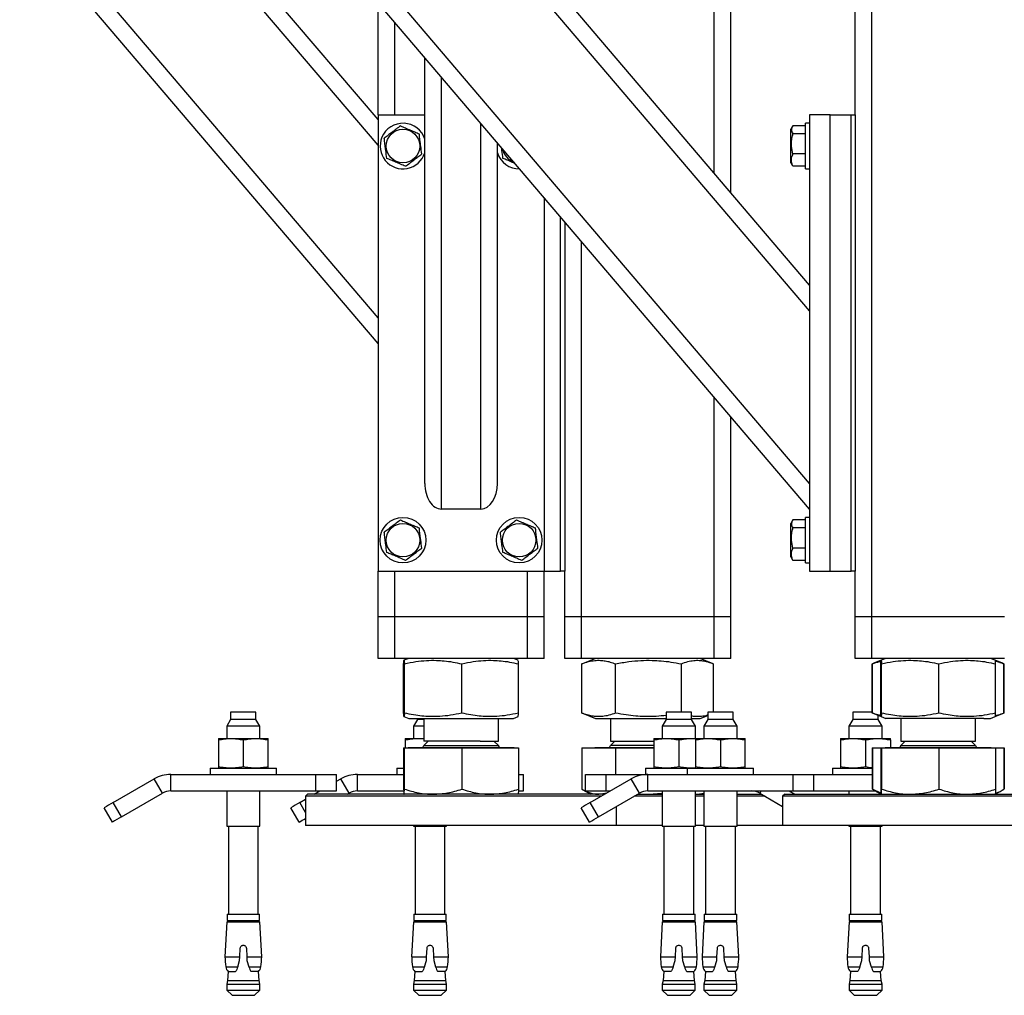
# Model space of a CAD drawing. Header units: millimetres. Extents: x 0 to 841, y 0 to 594.
# Tile 120 of 177: x 695 to 718, y 197 to 221. Entities that reach past the tile are written whole.
import ezdxf

# ---------------------------------------------------------------- set-up
doc = ezdxf.new("R2010")
doc.units = ezdxf.units.MM
doc.layers.add('TRAIT-FORT', color=4, linetype='Continuous', lineweight=25)

msp = doc.modelspace()

# ---------------------------------------------------------------- linework, layer by layer
at = {"layer": 'TRAIT-FORT', "color": 4, "linetype": 'Continuous', "lineweight": 25}
for p, q in [((713.562, 208.816), (690.562, 235.816)), ((713.562, 209.433), (691.088, 235.816)), ((713.562, 213.596), (694.634, 235.816)), ((713.562, 214.213), (695.16, 235.816)), ((711.262, 216.913), (711.262, 235.816)), ((711.662, 216.444), (711.662, 235.816)), ((714.662, 218.316), (714.662, 235.816)), ((715.062, 206.216), (715.062, 235.816)), ((703.162, 218.204), (693.211, 229.886)), ((703.162, 217.588), (692.948, 229.578)), ((703.162, 213.424), (691.175, 227.496)), ((703.162, 212.807), (690.912, 227.188)), ((703.162, 218.316), (703.162, 221.025)), ((703.562, 218.316), (703.562, 220.555)), ((704.287, 209.433), (704.287, 219.704)), ((704.687, 208.816), (704.687, 219.234)), ((703.162, 218.316), (703.162, 207.316)), ((703.162, 218.316), (704.287, 218.316)), ((705.637, 208.816), (705.637, 218.119)), ((713.562, 218.116), (713.462, 218.116)), ((713.462, 217.016), (713.462, 218.116)), ((713.562, 218.316), (713.562, 207.316)), ((714.062, 218.316), (713.562, 218.316)), ((714.062, 218.316), (714.562, 218.316)), ((714.062, 207.316), (714.062, 218.316)), ((714.562, 207.316), (714.562, 218.316)), ((714.562, 218.316), (714.662, 218.316)), ((714.662, 218.316), (714.662, 207.316)), ((713.146, 218.028), (713.112, 217.97)), ((713.112, 217.162), (713.112, 217.97)), ((713.462, 218.053), (713.162, 218.053)), ((706.037, 209.433), (706.037, 217.65)), ((713.462, 217.862), (713.162, 217.862)), ((713.112, 217.162), (713.146, 217.103)), ((713.462, 217.375), (713.162, 217.375)), ((713.162, 217.079), (713.147, 217.104)), ((713.462, 217.079), (713.162, 217.079)), ((713.462, 217.016), (713.562, 217.016)), ((707.162, 216.329), (707.162, 207.316)), ((707.562, 207.316), (707.562, 215.859)), ((707.662, 215.742), (707.662, 207.316)), ((708.062, 206.216), (708.062, 215.272)), ((711.262, 206.216), (711.262, 211.516)), ((711.662, 206.216), (711.662, 211.046)), ((705.637, 208.816), (704.687, 208.816)), ((713.562, 208.616), (713.462, 208.616)), ((713.462, 207.516), (713.462, 208.616)), ((713.146, 208.528), (713.112, 208.47)), ((713.112, 207.662), (713.112, 208.47)), ((713.462, 208.553), (713.162, 208.553)), ((713.462, 208.362), (713.162, 208.362)), ((713.112, 207.662), (713.146, 207.603)), ((713.462, 207.875), (713.162, 207.875)), ((713.162, 207.579), (713.147, 207.604)), ((713.462, 207.579), (713.162, 207.579)), ((713.462, 207.516), (713.562, 207.516)), ((703.162, 207.316), (707.162, 207.316)), ((703.162, 206.216), (703.162, 207.316)), ((703.562, 206.216), (703.562, 207.316)), ((706.762, 206.216), (706.762, 207.316)), ((707.162, 206.216), (707.162, 207.316)), ((707.162, 207.316), (707.562, 207.316)), ((707.662, 207.316), (707.562, 207.316)), ((707.662, 206.216), (707.662, 207.316)), ((713.562, 207.316), (714.062, 207.316)), ((714.062, 207.316), (714.562, 207.316)), ((714.662, 207.316), (714.562, 207.316)), ((714.662, 206.216), (714.662, 207.316)), ((703.562, 206.216), (703.162, 206.216)), ((703.162, 205.216), (703.162, 206.216)), ((706.762, 206.216), (703.562, 206.216)), ((703.562, 205.216), (703.562, 206.216)), ((707.162, 206.216), (706.762, 206.216)), ((706.762, 205.216), (706.762, 206.216)), ((707.162, 205.216), (707.162, 206.216)), ((708.062, 206.216), (707.662, 206.216)), ((707.662, 205.216), (707.662, 206.216)), ((711.262, 206.216), (708.062, 206.216)), ((708.062, 205.216), (708.062, 206.216)), ((711.662, 206.216), (711.262, 206.216)), ((711.262, 205.216), (711.262, 206.216)), ((711.662, 205.216), (711.662, 206.216)), ((715.062, 206.216), (714.662, 206.216)), ((714.662, 205.216), (714.662, 206.216)), ((718.262, 206.216), (715.062, 206.216)), ((715.062, 205.216), (715.062, 206.216)), ((703.562, 205.216), (703.162, 205.216)), ((706.762, 205.216), (703.562, 205.216)), ((703.778, 203.898), (703.778, 205.084)), ((703.9, 205.216), (703.786, 205.17)), ((703.797, 203.898), (703.797, 205.084)), ((705.181, 203.898), (705.181, 205.084)), ((706.538, 205.17), (706.423, 205.216)), ((706.546, 203.898), (706.546, 205.084)), ((707.162, 205.216), (706.762, 205.216)), ((708.062, 205.216), (707.662, 205.216)), ((711.262, 205.216), (708.062, 205.216)), ((708.087, 205.088), (708.074, 205.084)), ((708.074, 203.898), (708.074, 205.084)), ((708.401, 205.216), (708.085, 205.088)), ((708.885, 203.898), (708.885, 205.084)), ((710.472, 203.919), (710.472, 205.084)), ((711.239, 205.088), (710.923, 205.216)), ((711.25, 203.919), (711.25, 205.084)), ((711.662, 205.216), (711.262, 205.216)), ((715.062, 205.216), (714.662, 205.216)), ((718.262, 205.216), (715.062, 205.216)), ((715.074, 203.898), (715.074, 205.084)), ((715.11, 205.097), (715.076, 205.084)), ((715.076, 203.898), (715.076, 205.084)), ((715.284, 205.169), (715.109, 205.098)), ((715.277, 203.898), (715.277, 205.084)), ((715.401, 205.216), (715.286, 205.17)), ((715.296, 203.898), (715.296, 205.084)), ((716.681, 203.898), (716.681, 205.084)), ((718.038, 205.17), (717.923, 205.216)), ((718.215, 205.098), (718.038, 205.17)), ((718.047, 203.898), (718.047, 205.084)), ((718.239, 205.088), (718.215, 205.098)), ((718.248, 203.898), (718.248, 205.084)), ((718.25, 203.898), (718.25, 205.084)), ((699.608, 203.919), (699.608, 203.744)), ((700.218, 203.919), (699.608, 203.919)), ((700.218, 203.744), (700.218, 203.919)), ((708.074, 203.898), (708.087, 203.893)), ((708.085, 203.893), (708.401, 203.766)), ((710.105, 203.919), (710.105, 203.744)), ((710.716, 203.919), (710.105, 203.919)), ((710.716, 203.744), (710.716, 203.919)), ((711.109, 203.919), (711.109, 203.744)), ((711.718, 203.919), (711.109, 203.919)), ((711.718, 203.744), (711.718, 203.919)), ((714.606, 203.919), (714.606, 203.744)), ((715.076, 203.919), (714.606, 203.919)), ((715.076, 203.898), (715.11, 203.885)), ((715.109, 203.884), (715.287, 203.812)), ((718.038, 203.812), (718.215, 203.884)), ((718.215, 203.884), (718.239, 203.893)), ((699.608, 203.744), (699.513, 203.579)), ((700.218, 203.744), (699.608, 203.744)), ((700.313, 203.579), (700.218, 203.744)), ((703.786, 203.812), (703.9, 203.766)), ((703.9, 203.766), (706.423, 203.766)), ((704.109, 203.744), (704.013, 203.579)), ((704.109, 203.766), (704.109, 203.744)), ((704.262, 203.744), (704.109, 203.744)), ((704.262, 203.766), (704.262, 203.224)), ((706.062, 203.224), (706.062, 203.766)), ((706.423, 203.766), (706.538, 203.812)), ((708.401, 203.766), (710.105, 203.766)), ((708.762, 203.766), (708.762, 203.224)), ((710.105, 203.744), (710.011, 203.579)), ((710.716, 203.744), (710.105, 203.744)), ((710.716, 203.766), (710.923, 203.766)), ((710.811, 203.579), (710.716, 203.744)), ((710.923, 203.766), (711.109, 203.841)), ((711.109, 203.744), (711.013, 203.579)), ((711.718, 203.744), (711.109, 203.744)), ((711.814, 203.579), (711.718, 203.744)), ((714.606, 203.744), (714.511, 203.579)), ((715.216, 203.744), (714.606, 203.744)), ((715.216, 203.744), (715.216, 203.841)), ((715.311, 203.579), (715.216, 203.744)), ((715.287, 203.812), (715.401, 203.766)), ((717.762, 203.766), (715.401, 203.766)), ((715.762, 203.766), (715.762, 203.224)), ((717.562, 203.224), (717.562, 203.766)), ((717.762, 203.766), (717.923, 203.766)), ((717.923, 203.766), (718.038, 203.812)), ((699.513, 203.579), (699.513, 203.284)), ((700.313, 203.579), (699.513, 203.579)), ((700.313, 203.284), (700.313, 203.579)), ((704.013, 203.579), (704.013, 203.284)), ((704.262, 203.579), (704.013, 203.579)), ((710.011, 203.579), (710.011, 203.284)), ((710.811, 203.579), (710.011, 203.579)), ((710.811, 203.284), (710.811, 203.579)), ((711.013, 203.579), (711.013, 203.284)), ((711.814, 203.579), (711.013, 203.579)), ((711.814, 203.284), (711.814, 203.579)), ((714.511, 203.579), (714.511, 203.284)), ((715.311, 203.579), (714.511, 203.579)), ((715.311, 203.284), (715.311, 203.579)), ((699.314, 203.284), (699.613, 203.284)), ((699.314, 203.251), (699.314, 202.602)), ((699.613, 203.284), (700.213, 203.284)), ((699.913, 203.251), (699.913, 202.602)), ((700.213, 203.284), (700.514, 203.284)), ((700.514, 202.602), (700.514, 203.251)), ((703.813, 203.284), (704.113, 203.284)), ((703.813, 203.251), (703.813, 203.056)), ((704.113, 203.284), (704.262, 203.275)), ((704.113, 203.284), (704.262, 203.284)), ((704.37, 203.224), (704.262, 203.116)), ((705.622, 203.224), (704.262, 203.224)), ((705.622, 203.224), (706.062, 203.224)), ((706.062, 203.116), (705.953, 203.224)), ((708.87, 203.224), (708.762, 203.116)), ((708.762, 203.224), (708.888, 203.224)), ((708.888, 203.224), (709.811, 203.224)), ((709.811, 203.284), (710.111, 203.284)), ((709.811, 203.251), (709.811, 202.602)), ((710.111, 203.284), (710.71, 203.284)), ((710.411, 203.251), (710.411, 202.602)), ((710.71, 203.284), (710.813, 203.278)), ((710.71, 203.284), (710.813, 203.284)), ((710.813, 203.284), (711.113, 203.284)), ((710.813, 203.251), (710.813, 202.602)), ((711.113, 203.284), (711.714, 203.284)), ((711.413, 203.251), (711.413, 202.602)), ((711.714, 203.284), (712.013, 203.284)), ((712.013, 202.602), (712.013, 203.251)), ((714.311, 203.284), (714.611, 203.284)), ((714.311, 203.251), (714.311, 202.602)), ((714.611, 203.284), (715.211, 203.284)), ((714.91, 203.251), (714.91, 202.602)), ((715.211, 203.284), (715.511, 203.284)), ((715.511, 203.251), (715.511, 203.066)), ((715.87, 203.224), (715.762, 203.116)), ((715.762, 203.224), (717.562, 203.224)), ((717.562, 203.116), (717.454, 203.224)), ((703.778, 203.056), (703.778, 202.064)), ((703.778, 203.056), (703.797, 203.056)), ((703.797, 202.064), (703.797, 203.056)), ((703.797, 203.056), (705.181, 203.056)), ((703.884, 203.066), (703.884, 203.056)), ((703.884, 203.066), (705.815, 203.066)), ((704.262, 203.116), (706.062, 203.116)), ((705.181, 203.056), (705.181, 202.064)), ((705.181, 203.056), (706.546, 203.056)), ((705.815, 203.066), (706.439, 203.066)), ((706.439, 203.056), (706.439, 203.066)), ((706.546, 203.056), (706.546, 202.064)), ((708.074, 203.056), (708.074, 202.064)), ((708.074, 203.056), (708.885, 203.056)), ((708.384, 203.066), (708.384, 203.056)), ((708.384, 203.066), (708.563, 203.066)), ((708.563, 203.066), (709.811, 203.066)), ((709.811, 203.116), (708.762, 203.116)), ((708.885, 203.056), (708.885, 202.419)), ((708.885, 203.056), (709.811, 203.056)), ((715.074, 203.056), (715.074, 202.064)), ((715.074, 203.056), (715.076, 203.056)), ((715.076, 203.056), (715.076, 202.064)), ((715.076, 203.056), (715.277, 203.056)), ((715.277, 203.056), (715.277, 202.064)), ((715.277, 203.056), (715.296, 203.056)), ((715.296, 203.056), (715.296, 202.064)), ((715.296, 203.056), (716.681, 203.056)), ((715.384, 203.066), (715.384, 203.056)), ((715.384, 203.066), (717.94, 203.066)), ((715.762, 203.116), (715.888, 203.116)), ((715.888, 203.116), (717.562, 203.116)), ((716.681, 203.056), (716.681, 202.064)), ((716.681, 203.056), (718.047, 203.056)), ((717.94, 203.056), (717.94, 203.066)), ((718.047, 203.056), (718.248, 203.056)), ((718.047, 203.056), (718.047, 202.064)), ((718.248, 203.056), (718.248, 202.064)), ((718.248, 203.056), (718.25, 203.056)), ((718.25, 203.056), (718.25, 202.064)), ((699.114, 202.569), (699.114, 202.419)), ((699.114, 202.569), (700.714, 202.569)), ((700.714, 202.419), (700.714, 202.569)), ((703.614, 202.569), (703.614, 202.419)), ((703.614, 202.569), (703.778, 202.569)), ((709.611, 202.569), (709.611, 202.419)), ((709.611, 202.569), (710.614, 202.569)), ((710.614, 202.569), (710.614, 202.419)), ((710.614, 202.569), (712.213, 202.569)), ((710.813, 202.575), (710.71, 202.569)), ((712.213, 202.419), (712.213, 202.569)), ((714.111, 202.569), (714.111, 202.419)), ((714.111, 202.569), (715.074, 202.569)), ((696.774, 201.74), (697.763, 202.312)), ((697.963, 201.965), (697.763, 202.312)), ((698.163, 202.019), (698.163, 202.419)), ((698.163, 202.419), (701.663, 202.419)), ((701.663, 202.019), (701.663, 202.419)), ((701.663, 202.419), (702.163, 202.419)), ((702.163, 202.019), (702.163, 202.419)), ((702.163, 202.254), (702.263, 202.312)), ((702.463, 201.965), (702.263, 202.312)), ((702.664, 202.019), (702.664, 202.419)), ((702.664, 202.419), (703.778, 202.419)), ((706.546, 202.419), (706.664, 202.419)), ((706.664, 202.019), (706.664, 202.419)), ((708.161, 202.019), (708.161, 202.419)), ((708.161, 202.419), (708.66, 202.419)), ((708.274, 201.74), (709.263, 202.312)), ((708.66, 202.019), (708.66, 202.419)), ((708.66, 202.419), (709.664, 202.419)), ((709.464, 201.965), (709.263, 202.312)), ((709.664, 202.019), (709.664, 202.419)), ((709.664, 202.419), (713.163, 202.419)), ((713.163, 202.019), (713.163, 202.419)), ((713.163, 202.419), (713.664, 202.419)), ((713.664, 202.419), (715.074, 202.419)), ((713.664, 202.019), (713.664, 202.419)), ((698.163, 202.019), (701.663, 202.019)), ((699.513, 202.019), (699.513, 201.169)), ((700.313, 201.169), (700.313, 202.019)), ((701.621, 201.941), (701.757, 202.019)), ((701.663, 202.019), (702.163, 202.019)), ((702.664, 202.019), (703.78, 202.019)), ((706.551, 202.019), (706.664, 202.019)), ((708.085, 202.059), (708.074, 202.064)), ((708.084, 202.058), (708.287, 201.941)), ((708.161, 202.019), (708.66, 202.019)), ((708.48, 201.941), (708.676, 201.972)), ((708.66, 202.019), (708.757, 202.019)), ((709.664, 202.019), (713.163, 202.019)), ((709.679, 201.941), (710.011, 201.968)), ((710.011, 202.019), (710.011, 201.169)), ((710.811, 201.169), (710.811, 202.019)), ((710.861, 201.941), (711.013, 201.966)), ((711.013, 202.019), (711.013, 201.169)), ((711.814, 201.169), (711.814, 202.019)), ((712.392, 202.019), (712.361, 201.965)), ((713.068, 202.019), (713.203, 201.941)), ((713.163, 202.019), (713.664, 202.019)), ((713.664, 202.019), (715.152, 202.019)), ((714.511, 202.019), (714.511, 201.941)), ((715.076, 202.064), (715.282, 201.975)), ((715.11, 202.047), (715.076, 202.064)), ((715.11, 202.043), (715.287, 201.941)), ((718.037, 201.941), (718.215, 202.043)), ((696.974, 201.394), (696.774, 201.74)), ((696.974, 201.394), (697.963, 201.965)), ((701.274, 201.74), (701.412, 201.82)), ((701.412, 201.501), (701.274, 201.74)), ((701.462, 201.941), (701.412, 201.891)), ((701.412, 201.891), (701.412, 201.191)), ((708.534, 201.891), (701.412, 201.891)), ((708.621, 201.941), (701.462, 201.941)), ((702.421, 201.941), (702.463, 201.965)), ((708.473, 201.394), (708.274, 201.74)), ((708.473, 201.394), (709.464, 201.965)), ((710.011, 201.891), (709.335, 201.891)), ((709.421, 201.941), (710.011, 201.941)), ((710.811, 201.945), (710.861, 201.941)), ((710.811, 201.941), (711.013, 201.941)), ((711.013, 201.891), (710.811, 201.891)), ((711.814, 201.941), (712.403, 201.941)), ((712.49, 201.891), (711.814, 201.891)), ((712.361, 201.965), (712.912, 201.647)), ((712.962, 201.941), (712.912, 201.891)), ((712.912, 201.891), (712.912, 201.191)), ((715.097, 201.891), (712.912, 201.891)), ((712.962, 201.941), (715.117, 201.941)), ((720.412, 201.891), (715.097, 201.891)), ((715.117, 201.941), (720.362, 201.941)), ((696.757, 201.269), (696.557, 201.615)), ((701.257, 201.269), (701.057, 201.615)), ((708.258, 201.269), (708.057, 201.615)), ((708.912, 201.191), (708.912, 201.647)), ((699.513, 201.169), (700.313, 201.169)), ((699.553, 201.169), (699.553, 199.049)), ((700.273, 199.049), (700.273, 201.169)), ((703.597, 201.191), (701.412, 201.191)), ((708.912, 201.191), (703.597, 201.191)), ((704.013, 201.191), (704.013, 201.169)), ((704.013, 201.169), (704.814, 201.169)), ((704.054, 201.169), (704.054, 199.049)), ((704.773, 199.049), (704.773, 201.169)), ((704.814, 201.169), (704.814, 201.191)), ((710.011, 201.191), (708.912, 201.191)), ((710.011, 201.169), (710.811, 201.169)), ((710.05, 201.169), (710.05, 199.049)), ((710.771, 199.049), (710.771, 201.169)), ((711.013, 201.191), (710.811, 201.191)), ((711.013, 201.169), (711.814, 201.169)), ((711.054, 201.169), (711.054, 199.049)), ((711.773, 199.049), (711.773, 201.169)), ((712.912, 201.191), (711.814, 201.191)), ((720.412, 201.191), (712.912, 201.191)), ((714.511, 201.191), (714.511, 201.169)), ((714.511, 201.169), (715.311, 201.169)), ((714.551, 201.169), (714.551, 199.049)), ((715.27, 199.049), (715.27, 201.169)), ((715.311, 201.169), (715.311, 201.191)), ((699.521, 199.049), (699.521, 198.894)), ((699.521, 199.049), (700.306, 199.049)), ((699.521, 198.894), (700.306, 198.894)), ((699.621, 198.894), (699.621, 198.869)), ((700.206, 198.869), (700.206, 198.894)), ((700.306, 198.894), (700.306, 199.049)), ((704.021, 199.049), (704.021, 198.894)), ((704.021, 199.049), (704.806, 199.049)), ((704.021, 198.894), (704.806, 198.894)), ((704.121, 198.894), (704.121, 198.869)), ((704.706, 198.869), (704.706, 198.894)), ((704.806, 198.894), (704.806, 199.049)), ((710.018, 199.049), (710.018, 198.894)), ((710.018, 199.049), (710.803, 199.049)), ((710.018, 198.894), (710.803, 198.894)), ((710.118, 198.894), (710.118, 198.869)), ((710.704, 198.869), (710.704, 198.894)), ((710.803, 198.894), (710.803, 199.049)), ((711.021, 199.049), (711.021, 198.894)), ((711.021, 199.049), (711.806, 199.049)), ((711.021, 198.894), (711.806, 198.894)), ((711.121, 198.894), (711.121, 198.869)), ((711.706, 198.869), (711.706, 198.894)), ((711.806, 198.894), (711.806, 199.049)), ((714.518, 199.049), (714.518, 198.894)), ((714.518, 199.049), (715.303, 199.049)), ((714.518, 198.894), (715.303, 198.894)), ((714.618, 198.894), (714.618, 198.869)), ((715.203, 198.869), (715.203, 198.894)), ((715.303, 198.894), (715.303, 199.049)), ((699.516, 198.869), (699.471, 198.023)), ((699.516, 198.869), (700.312, 198.869)), ((700.356, 198.023), (700.312, 198.869)), ((704.016, 198.869), (703.971, 198.023)), ((704.016, 198.869), (704.811, 198.869)), ((704.856, 198.023), (704.811, 198.869)), ((710.013, 198.869), (709.969, 198.023)), ((710.013, 198.869), (710.809, 198.869)), ((710.853, 198.023), (710.809, 198.869)), ((711.016, 198.869), (710.971, 198.023)), ((711.016, 198.869), (711.811, 198.869)), ((711.856, 198.023), (711.811, 198.869)), ((714.513, 198.869), (714.469, 198.023)), ((714.513, 198.869), (715.309, 198.869)), ((715.353, 198.023), (715.309, 198.869)), ((699.829, 198.023), (699.84, 198.234)), ((699.987, 198.234), (699.997, 198.023)), ((704.329, 198.023), (704.341, 198.234)), ((704.486, 198.234), (704.498, 198.023)), ((710.327, 198.023), (710.337, 198.234)), ((710.484, 198.234), (710.495, 198.023)), ((711.329, 198.023), (711.341, 198.234)), ((711.486, 198.234), (711.498, 198.023)), ((714.826, 198.023), (714.838, 198.234)), ((714.984, 198.234), (714.995, 198.023)), ((699.471, 198.023), (699.829, 198.023)), ((699.778, 197.781), (699.825, 197.936)), ((699.825, 197.936), (699.829, 198.023)), ((699.997, 198.023), (700.002, 197.936)), ((699.997, 198.023), (700.356, 198.023)), ((700.002, 197.936), (700.048, 197.781)), ((703.971, 198.023), (704.329, 198.023)), ((704.278, 197.781), (704.325, 197.936)), ((704.325, 197.936), (704.329, 198.023)), ((704.498, 198.023), (704.502, 197.936)), ((704.498, 198.023), (704.856, 198.023)), ((704.502, 197.936), (704.549, 197.781)), ((709.969, 198.023), (710.327, 198.023)), ((710.276, 197.781), (710.322, 197.936)), ((710.322, 197.936), (710.327, 198.023)), ((710.495, 198.023), (710.5, 197.936)), ((710.495, 198.023), (710.853, 198.023)), ((710.5, 197.936), (710.546, 197.781)), ((710.971, 198.023), (711.329, 198.023)), ((711.278, 197.781), (711.325, 197.936)), ((711.325, 197.936), (711.329, 198.023)), ((711.498, 198.023), (711.502, 197.936)), ((711.498, 198.023), (711.856, 198.023)), ((711.502, 197.936), (711.549, 197.781)), ((714.469, 198.023), (714.826, 198.023)), ((714.775, 197.781), (714.822, 197.936)), ((714.822, 197.936), (714.826, 198.023)), ((714.995, 198.023), (715, 197.936)), ((714.995, 198.023), (715.353, 198.023)), ((715, 197.936), (715.046, 197.781)), ((699.488, 197.781), (699.778, 197.781)), ((700.048, 197.781), (700.338, 197.781)), ((703.989, 197.781), (704.278, 197.781)), ((704.549, 197.781), (704.838, 197.781)), ((709.986, 197.781), (710.276, 197.781)), ((710.546, 197.781), (710.836, 197.781)), ((710.989, 197.781), (711.278, 197.781)), ((711.549, 197.781), (711.838, 197.781)), ((714.486, 197.781), (714.775, 197.781)), ((715.046, 197.781), (715.335, 197.781)), ((699.55, 197.665), (699.534, 197.454)), ((699.55, 197.665), (699.723, 197.665)), ((699.723, 197.665), (699.739, 197.684)), ((700.088, 197.684), (700.104, 197.665)), ((700.277, 197.665), (700.104, 197.665)), ((700.292, 197.454), (700.277, 197.665)), ((704.05, 197.665), (704.035, 197.454)), ((704.05, 197.665), (704.222, 197.665)), ((704.222, 197.665), (704.238, 197.684)), ((704.588, 197.684), (704.604, 197.665)), ((704.777, 197.665), (704.604, 197.665)), ((704.792, 197.454), (704.777, 197.665)), ((710.047, 197.665), (710.031, 197.454)), ((710.22, 197.665), (710.047, 197.665)), ((710.22, 197.665), (710.236, 197.684)), ((710.585, 197.684), (710.601, 197.665)), ((710.601, 197.665), (710.774, 197.665)), ((710.79, 197.454), (710.774, 197.665)), ((711.05, 197.665), (711.035, 197.454)), ((711.05, 197.665), (711.222, 197.665)), ((711.222, 197.665), (711.238, 197.684)), ((711.589, 197.684), (711.604, 197.665)), ((711.777, 197.665), (711.604, 197.665)), ((711.792, 197.454), (711.777, 197.665)), ((714.547, 197.665), (714.532, 197.454)), ((714.72, 197.665), (714.547, 197.665)), ((714.72, 197.665), (714.736, 197.684)), ((715.086, 197.684), (715.101, 197.665)), ((715.101, 197.665), (715.274, 197.665)), ((715.29, 197.454), (715.274, 197.665)), ((699.534, 197.454), (699.516, 197.363)), ((699.516, 197.363), (699.516, 197.219)), ((699.516, 197.363), (700.311, 197.363)), ((699.534, 197.454), (700.292, 197.454)), ((700.311, 197.363), (700.292, 197.454)), ((700.311, 197.219), (700.311, 197.363)), ((704.035, 197.454), (704.016, 197.363)), ((704.016, 197.363), (704.016, 197.219)), ((704.016, 197.363), (704.811, 197.363)), ((704.035, 197.454), (704.792, 197.454)), ((704.811, 197.363), (704.792, 197.454)), ((704.811, 197.219), (704.811, 197.363)), ((710.031, 197.454), (710.013, 197.363)), ((710.013, 197.363), (710.013, 197.219)), ((710.013, 197.363), (710.808, 197.363)), ((710.031, 197.454), (710.79, 197.454)), ((710.808, 197.363), (710.79, 197.454)), ((710.808, 197.219), (710.808, 197.363)), ((711.035, 197.454), (711.016, 197.363)), ((711.016, 197.363), (711.016, 197.219)), ((711.016, 197.363), (711.811, 197.363)), ((711.035, 197.454), (711.792, 197.454)), ((711.811, 197.363), (711.792, 197.454)), ((711.811, 197.219), (711.811, 197.363)), ((714.532, 197.454), (714.513, 197.363)), ((714.513, 197.363), (714.513, 197.219)), ((714.513, 197.363), (715.308, 197.363)), ((714.532, 197.454), (715.29, 197.454)), ((715.308, 197.363), (715.29, 197.454)), ((715.308, 197.219), (715.308, 197.363)), ((699.516, 197.219), (699.641, 197.094)), ((699.516, 197.219), (700.311, 197.219)), ((699.641, 197.094), (700.186, 197.094)), ((700.186, 197.094), (700.311, 197.219)), ((704.016, 197.219), (704.141, 197.094)), ((704.016, 197.219), (704.811, 197.219)), ((704.141, 197.094), (704.686, 197.094)), ((704.686, 197.094), (704.811, 197.219)), ((710.013, 197.219), (710.138, 197.094)), ((710.013, 197.219), (710.808, 197.219)), ((710.138, 197.094), (710.683, 197.094)), ((710.683, 197.094), (710.808, 197.219)), ((711.016, 197.219), (711.141, 197.094)), ((711.016, 197.219), (711.811, 197.219)), ((711.141, 197.094), (711.686, 197.094)), ((711.686, 197.094), (711.811, 197.219)), ((714.513, 197.219), (714.638, 197.094)), ((714.513, 197.219), (715.308, 197.219)), ((714.638, 197.094), (715.184, 197.094)), ((715.184, 197.094), (715.308, 197.219))]:
    msp.add_line(p, q, dxfattribs=at)
for centre, radius in [((703.762, 217.566), 0.404), ((703.762, 208.066), 0.55), ((706.562, 208.066), 0.55), ((703.762, 208.066), 0.404), ((706.562, 208.066), 0.404)]:
    msp.add_circle(centre, radius, dxfattribs=at)
for centre, radius, start, end in [((703.762, 217.566), 0.55, 17.3414, 157.4773), ((703.762, 217.566), 0.55, 157.4773, 342.6586), ((706.562, 217.566), 0.55, 197.3414, 271.5262), ((706.562, 217.566), 0.404, 189.2331, 251.6191), ((704.212, 203.116), 0.05, 270, 360), ((706.112, 203.116), 0.05, 180, 270), ((708.712, 203.116), 0.05, 270, 360), ((715.712, 203.116), 0.05, 270, 360), ((717.612, 203.116), 0.05, 180, 270), ((698.163, 201.619), 0.8, 90, 120), ((702.663, 201.619), 0.8, 90, 120), ((709.663, 201.619), 0.8, 90, 120), ((698.163, 201.619), 0.4, 90, 120), ((702.663, 201.619), 0.4, 90, 120), ((709.663, 201.619), 0.4, 90, 120), ((712.161, 201.619), 0.4, 60, 90), ((717.302, 165.907), 41.296, 119.8077, 120.1548), ((707.414, 190.847), 12.505, 119.4082, 120.5544), ((714.414, 190.847), 12.505, 119.4082, 120.5544), ((717.912, 164.85), 42.118, 119.8111, 120.1514), ((696.749, 209.254), 9.17, 299.4448, 300.5622), ((667.827, 271.351), 80.908, 299.98049, 300.15717), ((702.235, 198.102), 2.765, 181.6416, 186.6689), ((697.592, 198.102), 2.765, 353.3311, 358.3584), ((706.735, 198.102), 2.765, 181.6416, 186.6689), ((702.092, 198.102), 2.765, 353.3311, 358.3584), ((712.732, 198.102), 2.765, 181.6416, 186.6689), ((708.089, 198.102), 2.765, 353.3311, 358.3584), ((713.735, 198.102), 2.765, 181.6416, 186.6689), ((709.092, 198.102), 2.765, 353.3311, 358.3584), ((717.232, 198.102), 2.765, 181.6416, 186.6689), ((712.589, 198.102), 2.765, 353.3311, 358.3584), ((699.687, 197.812), 0.2, 188.7137, 226.9395), ((700.14, 197.812), 0.2, 313.0605, 351.2863), ((704.187, 197.812), 0.2, 188.7137, 226.9395), ((704.64, 197.812), 0.2, 313.0605, 351.2863), ((710.184, 197.812), 0.2, 188.7137, 226.9395), ((710.637, 197.812), 0.2, 313.0605, 351.2863), ((711.187, 197.812), 0.2, 188.7137, 226.9395), ((711.64, 197.812), 0.2, 313.0605, 351.2863), ((714.684, 197.812), 0.2, 188.7137, 226.9395), ((715.137, 197.812), 0.2, 313.0605, 351.2863)]:
    msp.add_arc(centre, radius, start, end, dxfattribs=at)
for centre, start_param, end_param in [((704.687, 209.433), 1.570796, 3.141593), ((705.637, 209.433), 3.141593, 4.712389)]:
    msp.add_ellipse(centre, major_axis=(0, 0.617), ratio=0.648466, start_param=start_param, end_param=end_param, dxfattribs=at)
for points, knots in [([(703.701, 218.053), (703.667, 218.027), (703.599, 217.975), (703.497, 217.898), (703.4, 217.825), (703.34, 217.78), (703.31, 217.757)], [0, 0, 0, 0, 0.264163, 0.535258, 0.765241, 1, 1, 1, 1]), ([(703.701, 218.053), (703.74, 218.036), (703.82, 218.003), (703.938, 217.953), (704.05, 217.905), (704.119, 217.876), (704.154, 217.862)], [0, 0, 0, 0, 0.2641609, 0.5355335, 0.7646188, 1, 1, 1, 1]), ([(713.162, 218.053), (713.151, 218.036), (713.129, 218.003), (713.121, 217.953), (713.133, 217.906), (713.153, 217.877), (713.162, 217.862)], [0, 0, 0, 0, 0.26471, 0.535175, 0.765455, 1, 1, 1, 1]), ([(703.371, 217.27), (703.363, 217.332), (703.35, 217.434), (703.332, 217.583), (703.319, 217.683), (703.312, 217.74), (703.31, 217.757)], [0, 0, 0, 0, 0.385583, 0.637628, 0.896593, 1, 1, 1, 1]), ([(704.214, 217.375), (704.207, 217.437), (704.194, 217.539), (704.175, 217.688), (704.163, 217.788), (704.156, 217.845), (704.154, 217.862)], [0, 0, 0, 0, 0.385467, 0.637749, 0.896574, 1, 1, 1, 1]), ([(713.162, 217.375), (713.147, 217.437), (713.122, 217.539), (713.124, 217.688), (713.141, 217.788), (713.158, 217.845), (713.162, 217.862)], [0, 0, 0, 0, 0.38548, 0.637516, 0.896269, 1, 1, 1, 1]), ([(706.171, 217.27), (706.163, 217.332), (706.152, 217.418), (706.141, 217.506), (706.138, 217.531)], [0, 0, 0, 0, 0.720212, 1, 1, 1, 1]), ([(703.823, 217.079), (703.783, 217.095), (703.704, 217.129), (703.587, 217.179), (703.474, 217.226), (703.406, 217.255), (703.371, 217.27)], [0, 0, 0, 0, 0.264512, 0.534854, 0.765684, 1, 1, 1, 1]), ([(703.823, 217.079), (703.857, 217.104), (703.926, 217.156), (704.027, 217.233), (704.124, 217.307), (704.184, 217.352), (704.214, 217.375)], [0, 0, 0, 0, 0.265343, 0.535232, 0.765257, 1, 1, 1, 1]), ([(706.467, 217.145), (706.438, 217.157), (706.374, 217.184), (706.274, 217.226), (706.206, 217.255), (706.171, 217.27)], [0, 0, 0, 0, 0.288609, 0.641638, 1, 1, 1, 1]), ([(713.162, 217.079), (713.151, 217.105), (713.129, 217.157), (713.121, 217.233), (713.133, 217.307), (713.153, 217.352), (713.162, 217.375)], [0, 0, 0, 0, 0.264465, 0.534921, 0.765229, 1, 1, 1, 1]), ([(703.701, 208.553), (703.667, 208.527), (703.599, 208.475), (703.497, 208.398), (703.4, 208.325), (703.34, 208.28), (703.31, 208.257)], [0, 0, 0, 0, 0.264163, 0.535258, 0.765241, 1, 1, 1, 1]), ([(703.701, 208.553), (703.74, 208.536), (703.82, 208.502), (703.938, 208.453), (704.05, 208.405), (704.119, 208.376), (704.154, 208.362)], [0, 0, 0, 0, 0.2641609, 0.5355335, 0.7646188, 1, 1, 1, 1]), ([(706.501, 208.553), (706.467, 208.527), (706.399, 208.475), (706.297, 208.398), (706.2, 208.325), (706.14, 208.28), (706.11, 208.257)], [0, 0, 0, 0, 0.264163, 0.535258, 0.765241, 1, 1, 1, 1]), ([(706.501, 208.553), (706.54, 208.536), (706.62, 208.502), (706.738, 208.453), (706.85, 208.405), (706.919, 208.376), (706.954, 208.362)], [0, 0, 0, 0, 0.2641609, 0.5355335, 0.7646188, 1, 1, 1, 1]), ([(713.162, 208.553), (713.151, 208.536), (713.129, 208.503), (713.121, 208.453), (713.133, 208.406), (713.153, 208.376), (713.162, 208.362)], [0, 0, 0, 0, 0.26471, 0.535175, 0.765455, 1, 1, 1, 1]), ([(703.371, 207.77), (703.363, 207.832), (703.35, 207.934), (703.332, 208.083), (703.319, 208.183), (703.312, 208.24), (703.31, 208.257)], [0, 0, 0, 0, 0.38563, 0.637628, 0.896593, 1, 1, 1, 1]), ([(704.214, 207.875), (704.207, 207.937), (704.194, 208.039), (704.175, 208.188), (704.163, 208.288), (704.156, 208.345), (704.154, 208.362)], [0, 0, 0, 0, 0.385467, 0.637749, 0.896574, 1, 1, 1, 1]), ([(706.171, 207.77), (706.163, 207.832), (706.15, 207.934), (706.132, 208.083), (706.119, 208.183), (706.112, 208.24), (706.11, 208.257)], [0, 0, 0, 0, 0.38563, 0.637628, 0.896593, 1, 1, 1, 1]), ([(707.014, 207.875), (707.007, 207.937), (706.994, 208.039), (706.975, 208.188), (706.963, 208.288), (706.956, 208.345), (706.954, 208.362)], [0, 0, 0, 0, 0.385467, 0.637749, 0.896574, 1, 1, 1, 1]), ([(713.162, 207.875), (713.147, 207.937), (713.122, 208.039), (713.124, 208.188), (713.141, 208.288), (713.158, 208.345), (713.162, 208.362)], [0, 0, 0, 0, 0.38548, 0.637516, 0.896269, 1, 1, 1, 1]), ([(703.823, 207.579), (703.783, 207.595), (703.704, 207.629), (703.587, 207.679), (703.474, 207.726), (703.406, 207.755), (703.371, 207.77)], [0, 0, 0, 0, 0.264512, 0.534873, 0.765684, 1, 1, 1, 1]), ([(703.823, 207.579), (703.857, 207.604), (703.926, 207.656), (704.027, 207.733), (704.124, 207.807), (704.184, 207.852), (704.214, 207.875)], [0, 0, 0, 0, 0.265343, 0.535232, 0.765257, 1, 1, 1, 1]), ([(706.623, 207.579), (706.583, 207.595), (706.504, 207.629), (706.387, 207.679), (706.274, 207.726), (706.206, 207.755), (706.171, 207.77)], [0, 0, 0, 0, 0.264512, 0.534873, 0.765684, 1, 1, 1, 1]), ([(706.623, 207.579), (706.657, 207.604), (706.726, 207.656), (706.827, 207.733), (706.924, 207.807), (706.984, 207.852), (707.014, 207.875)], [0, 0, 0, 0, 0.265343, 0.535232, 0.765257, 1, 1, 1, 1]), ([(713.162, 207.579), (713.151, 207.605), (713.129, 207.657), (713.121, 207.733), (713.133, 207.807), (713.153, 207.852), (713.162, 207.875)], [0, 0, 0, 0, 0.264465, 0.534921, 0.765229, 1, 1, 1, 1]), ([(703.778, 205.084), (703.779, 205.104), (703.781, 205.141), (703.785, 205.168), (703.788, 205.172), (703.79, 205.158), (703.794, 205.13), (703.796, 205.1), (703.797, 205.084)], [0, 0, 0, 0, 0.202088, 0.382726, 0.555307, 0.693036, 0.838952, 1, 1, 1, 1]), ([(703.797, 205.084), (703.889, 205.104), (704.064, 205.141), (704.321, 205.168), (704.55, 205.172), (704.762, 205.158), (704.968, 205.13), (705.108, 205.1), (705.181, 205.084)], [0, 0, 0, 0, 0.201942, 0.382641, 0.555406, 0.693001, 0.838901, 1, 1, 1, 1]), ([(705.181, 205.084), (705.272, 205.104), (705.445, 205.141), (705.699, 205.168), (705.924, 205.172), (706.133, 205.158), (706.335, 205.13), (706.474, 205.1), (706.546, 205.084)], [0, 0, 0, 0, 0.202038, 0.382646, 0.555255, 0.693033, 0.838883, 1, 1, 1, 1]), ([(706.546, 205.084), (706.545, 205.103), (706.542, 205.14), (706.54, 205.167), (706.538, 205.167), (706.537, 205.167)], [0, 0, 0, 0, 0.412772, 0.78172, 1, 1, 1, 1]), ([(708.074, 205.084), (708.128, 205.104), (708.231, 205.141), (708.382, 205.168), (708.515, 205.172), (708.639, 205.158), (708.76, 205.13), (708.842, 205.1), (708.885, 205.084)], [0, 0, 0, 0, 0.20205, 0.382804, 0.555257, 0.692912, 0.839086, 1, 1, 1, 1]), ([(708.885, 205.084), (708.991, 205.104), (709.192, 205.141), (709.487, 205.168), (709.749, 205.172), (709.992, 205.158), (710.227, 205.13), (710.388, 205.1), (710.472, 205.084)], [0, 0, 0, 0, 0.202206, 0.382841, 0.555543, 0.693155, 0.839187, 1, 1, 1, 1]), ([(710.472, 205.084), (710.524, 205.104), (710.623, 205.141), (710.767, 205.168), (710.895, 205.172), (711.014, 205.158), (711.126, 205.131), (711.2, 205.103), (711.238, 205.088)], [0, 0, 0, 0, 0.205387, 0.388749, 0.564114, 0.703953, 0.852247, 1, 1, 1, 1]), ([(715.076, 205.084), (715.133, 205.105), (715.201, 205.131), (715.27, 205.142), (715.282, 205.144)], [0, 0, 0, 0, 0.826301, 1, 1, 1, 1]), ([(715.277, 205.084), (715.279, 205.104), (715.281, 205.141), (715.285, 205.168), (715.287, 205.172), (715.291, 205.158), (715.293, 205.13), (715.295, 205.1), (715.296, 205.084)], [0, 0, 0, 0, 0.201994, 0.382653, 0.555255, 0.693005, 0.838933, 1, 1, 1, 1]), ([(715.296, 205.084), (715.389, 205.104), (715.564, 205.141), (715.821, 205.168), (716.05, 205.172), (716.262, 205.158), (716.467, 205.13), (716.608, 205.1), (716.681, 205.084)], [0, 0, 0, 0, 0.202353, 0.382639, 0.555463, 0.693, 0.8389, 1, 1, 1, 1]), ([(716.681, 205.084), (716.772, 205.104), (716.945, 205.141), (717.199, 205.168), (717.424, 205.172), (717.633, 205.158), (717.836, 205.13), (717.974, 205.1), (718.047, 205.084)], [0, 0, 0, 0, 0.201956, 0.382899, 0.555438, 0.69275, 0.838948, 1, 1, 1, 1]), ([(718.031, 205.154), (718.064, 205.147), (718.137, 205.13), (718.209, 205.1), (718.248, 205.084)], [0, 0, 0, 0, 0.456808, 1, 1, 1, 1]), ([(718.047, 205.084), (718.046, 205.103), (718.043, 205.14), (718.04, 205.167), (718.038, 205.167), (718.037, 205.167)], [0, 0, 0, 0, 0.412768, 0.781722, 1, 1, 1, 1]), ([(703.797, 203.898), (703.795, 203.878), (703.793, 203.841), (703.79, 203.813), (703.786, 203.809), (703.784, 203.824), (703.78, 203.851), (703.779, 203.882), (703.778, 203.898)], [0, 0, 0, 0, 0.2020886, 0.3827209, 0.5553082, 0.6929177, 0.8388347, 1, 1, 1, 1]), ([(705.181, 203.898), (705.089, 203.878), (704.914, 203.841), (704.656, 203.813), (704.428, 203.809), (704.216, 203.824), (704.011, 203.851), (703.87, 203.882), (703.797, 203.898)], [0, 0, 0, 0, 0.201942, 0.382641, 0.555464, 0.693001, 0.838958, 1, 1, 1, 1]), ([(706.546, 203.898), (706.455, 203.878), (706.283, 203.841), (706.029, 203.813), (705.804, 203.809), (705.595, 203.824), (705.392, 203.851), (705.254, 203.882), (705.181, 203.898)], [0, 0, 0, 0, 0.201978, 0.382586, 0.555195, 0.692973, 0.838823, 1, 1, 1, 1]), ([(706.537, 203.814), (706.537, 203.813), (706.538, 203.811), (706.541, 203.825), (706.543, 203.851), (706.545, 203.882), (706.546, 203.898)], [0, 0, 0, 0, 0.091828, 0.372873, 0.67086, 1, 1, 1, 1]), ([(708.885, 203.898), (708.831, 203.878), (708.728, 203.841), (708.578, 203.813), (708.444, 203.809), (708.32, 203.824), (708.2, 203.851), (708.118, 203.882), (708.074, 203.898)], [0, 0, 0, 0, 0.201999, 0.382563, 0.555259, 0.692915, 0.838846, 1, 1, 1, 1]), ([(710.105, 203.839), (710.026, 203.831), (709.855, 203.812), (709.609, 203.81), (709.366, 203.824), (709.13, 203.851), (708.969, 203.882), (708.885, 203.898)], [0, 0, 0, 0, 0.19538, 0.420369, 0.599643, 0.789889, 1, 1, 1, 1]), ([(715.282, 203.837), (715.258, 203.842), (715.189, 203.856), (715.121, 203.881), (715.076, 203.898)], [0, 0, 0, 0, 0.341805, 1, 1, 1, 1]), ([(715.296, 203.898), (715.295, 203.878), (715.293, 203.841), (715.29, 203.813), (715.286, 203.809), (715.284, 203.824), (715.28, 203.851), (715.278, 203.882), (715.277, 203.898)], [0, 0, 0, 0, 0.202112, 0.382647, 0.555374, 0.692999, 0.838933, 1, 1, 1, 1]), ([(716.681, 203.898), (716.589, 203.878), (716.414, 203.841), (716.156, 203.813), (715.928, 203.809), (715.716, 203.824), (715.511, 203.852), (715.37, 203.882), (715.296, 203.898)], [0, 0, 0, 0, 0.201942, 0.382642, 0.55505, 0.693003, 0.838548, 1, 1, 1, 1]), ([(718.047, 203.898), (717.955, 203.878), (717.783, 203.841), (717.529, 203.813), (717.304, 203.809), (717.095, 203.824), (716.892, 203.851), (716.754, 203.882), (716.681, 203.898)], [0, 0, 0, 0, 0.20236, 0.382835, 0.555374, 0.693096, 0.838948, 1, 1, 1, 1]), ([(718.037, 203.814), (718.037, 203.813), (718.038, 203.811), (718.041, 203.825), (718.044, 203.851), (718.046, 203.882), (718.047, 203.898)], [0, 0, 0, 0, 0.091827, 0.372868, 0.670864, 1, 1, 1, 1]), ([(718.248, 203.898), (718.199, 203.877), (718.13, 203.848), (718.061, 203.836), (718.041, 203.832)], [0, 0, 0, 0, 0.717062, 1, 1, 1, 1]), ([(711.109, 203.849), (711.104, 203.847), (711.051, 203.829), (710.956, 203.815), (710.829, 203.808), (710.75, 203.82), (710.716, 203.825)], [0, 0, 0, 0, 0.038245, 0.397155, 0.740309, 1, 1, 1, 1]), ([(699.314, 203.251), (699.363, 203.26), (699.462, 203.279), (699.563, 203.282), (699.613, 203.284)], [0, 0, 0, 0, 0.498337, 1, 1, 1, 1]), ([(699.314, 203.284), (699.314, 203.282), (699.314, 203.279), (699.314, 203.26), (699.314, 203.251)], [0, 0, 0, 0, 0.497842, 1, 1, 1, 1]), ([(699.613, 203.284), (699.664, 203.282), (699.764, 203.279), (699.864, 203.26), (699.913, 203.251)], [0, 0, 0, 0, 0.4987836, 1, 1, 1, 1]), ([(699.913, 203.251), (699.963, 203.26), (700.062, 203.279), (700.163, 203.282), (700.213, 203.284)], [0, 0, 0, 0, 0.498473, 1, 1, 1, 1]), ([(700.213, 203.284), (700.263, 203.282), (700.364, 203.279), (700.464, 203.26), (700.514, 203.251)], [0, 0, 0, 0, 0.497714, 1, 1, 1, 1]), ([(700.514, 203.251), (700.514, 203.26), (700.514, 203.279), (700.514, 203.282), (700.514, 203.284)], [0, 0, 0, 0, 0.4977629, 1, 1, 1, 1]), ([(703.813, 203.251), (703.863, 203.26), (703.962, 203.279), (704.063, 203.282), (704.113, 203.284)], [0, 0, 0, 0, 0.4982687, 1, 1, 1, 1]), ([(703.813, 203.284), (703.813, 203.282), (703.813, 203.279), (703.813, 203.26), (703.813, 203.251)], [0, 0, 0, 0, 0.497842, 1, 1, 1, 1]), ([(709.811, 203.251), (709.86, 203.26), (709.96, 203.279), (710.06, 203.282), (710.111, 203.284)], [0, 0, 0, 0, 0.4982007, 1, 1, 1, 1]), ([(709.811, 203.284), (709.811, 203.282), (709.811, 203.279), (709.811, 203.26), (709.811, 203.251)], [0, 0, 0, 0, 0.497842, 1, 1, 1, 1]), ([(710.111, 203.284), (710.161, 203.282), (710.262, 203.279), (710.361, 203.26), (710.411, 203.251)], [0, 0, 0, 0, 0.4987836, 1, 1, 1, 1]), ([(710.411, 203.251), (710.46, 203.26), (710.559, 203.279), (710.66, 203.282), (710.71, 203.284)], [0, 0, 0, 0, 0.4982007, 1, 1, 1, 1]), ([(710.813, 203.251), (710.863, 203.26), (710.962, 203.279), (711.063, 203.282), (711.113, 203.284)], [0, 0, 0, 0, 0.4982007, 1, 1, 1, 1]), ([(710.813, 203.284), (710.813, 203.282), (710.813, 203.279), (710.813, 203.26), (710.813, 203.251)], [0, 0, 0, 0, 0.4981161, 1, 1, 1, 1]), ([(711.113, 203.284), (711.163, 203.282), (711.264, 203.279), (711.363, 203.26), (711.413, 203.251)], [0, 0, 0, 0, 0.4987836, 1, 1, 1, 1]), ([(711.413, 203.251), (711.463, 203.26), (711.562, 203.279), (711.663, 203.282), (711.714, 203.284)], [0, 0, 0, 0, 0.49753, 1, 1, 1, 1]), ([(711.714, 203.284), (711.764, 203.282), (711.864, 203.279), (711.963, 203.26), (712.013, 203.251)], [0, 0, 0, 0, 0.496897, 1, 1, 1, 1]), ([(712.013, 203.251), (712.013, 203.26), (712.013, 203.279), (712.013, 203.282), (712.013, 203.284)], [0, 0, 0, 0, 0.4980351, 1, 1, 1, 1]), ([(714.311, 203.251), (714.36, 203.26), (714.46, 203.279), (714.56, 203.282), (714.611, 203.284)], [0, 0, 0, 0, 0.4982687, 1, 1, 1, 1]), ([(714.311, 203.284), (714.311, 203.282), (714.311, 203.279), (714.311, 203.26), (714.311, 203.251)], [0, 0, 0, 0, 0.497842, 1, 1, 1, 1]), ([(714.611, 203.284), (714.661, 203.282), (714.761, 203.279), (714.861, 203.26), (714.91, 203.251)], [0, 0, 0, 0, 0.4987836, 1, 1, 1, 1]), ([(714.91, 203.251), (714.96, 203.26), (715.06, 203.279), (715.161, 203.282), (715.211, 203.284)], [0, 0, 0, 0, 0.499278, 1, 1, 1, 1]), ([(715.211, 203.284), (715.261, 203.282), (715.361, 203.279), (715.461, 203.26), (715.511, 203.251)], [0, 0, 0, 0, 0.496966, 1, 1, 1, 1]), ([(715.511, 203.251), (715.511, 203.26), (715.511, 203.279), (715.511, 203.282), (715.511, 203.284)], [0, 0, 0, 0, 0.498035, 1, 1, 1, 1]), ([(699.613, 202.569), (699.563, 202.57), (699.462, 202.574), (699.363, 202.593), (699.314, 202.602)], [0, 0, 0, 0, 0.498654, 1, 1, 1, 1]), ([(699.314, 202.602), (699.314, 202.593), (699.314, 202.574), (699.314, 202.57), (699.314, 202.569)], [0, 0, 0, 0, 0.4977629, 1, 1, 1, 1]), ([(699.913, 202.602), (699.864, 202.593), (699.765, 202.574), (699.664, 202.57), (699.613, 202.569)], [0, 0, 0, 0, 0.498473, 1, 1, 1, 1]), ([(700.213, 202.569), (700.163, 202.57), (700.063, 202.574), (699.963, 202.593), (699.913, 202.602)], [0, 0, 0, 0, 0.496903, 1, 1, 1, 1]), ([(700.514, 202.602), (700.464, 202.593), (700.365, 202.574), (700.264, 202.57), (700.213, 202.569)], [0, 0, 0, 0, 0.4973942, 1, 1, 1, 1]), ([(700.514, 202.569), (700.514, 202.57), (700.514, 202.574), (700.514, 202.593), (700.514, 202.602)], [0, 0, 0, 0, 0.497848, 1, 1, 1, 1]), ([(710.111, 202.569), (710.061, 202.57), (709.96, 202.574), (709.861, 202.593), (709.811, 202.602)], [0, 0, 0, 0, 0.4987901, 1, 1, 1, 1]), ([(709.811, 202.602), (709.811, 202.593), (709.811, 202.574), (709.811, 202.57), (709.811, 202.569)], [0, 0, 0, 0, 0.498307, 1, 1, 1, 1]), ([(710.411, 202.602), (710.361, 202.593), (710.262, 202.574), (710.161, 202.57), (710.111, 202.569)], [0, 0, 0, 0, 0.4982007, 1, 1, 1, 1]), ([(710.71, 202.569), (710.66, 202.57), (710.56, 202.574), (710.461, 202.593), (710.411, 202.602)], [0, 0, 0, 0, 0.496903, 1, 1, 1, 1]), ([(711.113, 202.569), (711.063, 202.57), (710.963, 202.574), (710.863, 202.593), (710.813, 202.602)], [0, 0, 0, 0, 0.496903, 1, 1, 1, 1]), ([(710.813, 202.602), (710.813, 202.593), (710.813, 202.574), (710.813, 202.57), (710.813, 202.569)], [0, 0, 0, 0, 0.4980351, 1, 1, 1, 1]), ([(711.413, 202.602), (711.364, 202.593), (711.264, 202.574), (711.164, 202.57), (711.113, 202.569)], [0, 0, 0, 0, 0.498473, 1, 1, 1, 1]), ([(711.714, 202.569), (711.663, 202.57), (711.563, 202.574), (711.463, 202.593), (711.413, 202.602)], [0, 0, 0, 0, 0.497855, 1, 1, 1, 1]), ([(712.013, 202.602), (711.964, 202.593), (711.865, 202.574), (711.764, 202.57), (711.714, 202.569)], [0, 0, 0, 0, 0.4982007, 1, 1, 1, 1]), ([(712.013, 202.569), (712.013, 202.57), (712.013, 202.574), (712.013, 202.593), (712.013, 202.602)], [0, 0, 0, 0, 0.498123, 1, 1, 1, 1]), ([(714.611, 202.569), (714.561, 202.57), (714.46, 202.574), (714.361, 202.593), (714.311, 202.602)], [0, 0, 0, 0, 0.4969723, 1, 1, 1, 1]), ([(714.311, 202.602), (714.311, 202.593), (714.311, 202.574), (714.311, 202.57), (714.311, 202.569)], [0, 0, 0, 0, 0.498035, 1, 1, 1, 1]), ([(714.91, 202.602), (714.861, 202.593), (714.762, 202.574), (714.661, 202.57), (714.611, 202.569)], [0, 0, 0, 0, 0.498337, 1, 1, 1, 1]), ([(715.074, 202.577), (715.07, 202.577), (715.015, 202.58), (714.96, 202.592), (714.91, 202.602)], [0, 0, 0, 0, 0.0833041, 1, 1, 1, 1]), ([(703.778, 202.064), (703.779, 202.03), (703.782, 201.98), (703.784, 201.946), (703.786, 201.943), (703.787, 201.941)], [0, 0, 0, 0, 0.495234, 0.747625, 1, 1, 1, 1]), ([(703.787, 201.941), (703.789, 201.947), (703.792, 201.96), (703.795, 202.029), (703.797, 202.064)], [0, 0, 0, 0, 0.494509, 1, 1, 1, 1]), ([(703.797, 202.064), (703.909, 202.03), (704.079, 201.98), (704.312, 201.946), (704.43, 201.943), (704.489, 201.941)], [0, 0, 0, 0, 0.495371, 0.747119, 1, 1, 1, 1]), ([(704.489, 201.941), (704.605, 201.947), (704.84, 201.96), (705.067, 202.029), (705.181, 202.064)], [0, 0, 0, 0, 0.494099, 1, 1, 1, 1]), ([(705.181, 202.064), (705.292, 202.03), (705.459, 201.98), (705.689, 201.946), (705.806, 201.943), (705.864, 201.941)], [0, 0, 0, 0, 0.494855, 0.74762, 1, 1, 1, 1]), ([(705.864, 201.941), (705.978, 201.947), (706.21, 201.96), (706.433, 202.029), (706.546, 202.064)], [0, 0, 0, 0, 0.494501, 1, 1, 1, 1]), ([(706.546, 202.064), (706.545, 202.03), (706.542, 201.98), (706.539, 201.946), (706.538, 201.943), (706.537, 201.941)], [0, 0, 0, 0, 0.49524, 0.747635, 1, 1, 1, 1]), ([(708.074, 202.064), (708.14, 202.03), (708.239, 201.98), (708.376, 201.946), (708.445, 201.943), (708.48, 201.941)], [0, 0, 0, 0, 0.495196, 0.74764, 1, 1, 1, 1]), ([(715.277, 202.064), (715.279, 202.03), (715.281, 201.98), (715.285, 201.946), (715.287, 201.943), (715.287, 201.941)], [0, 0, 0, 0, 0.495351, 0.747815, 1, 1, 1, 1]), ([(715.287, 201.941), (715.289, 201.947), (715.292, 201.96), (715.295, 202.029), (715.296, 202.064)], [0, 0, 0, 0, 0.494509, 1, 1, 1, 1]), ([(715.296, 202.064), (715.409, 202.03), (715.579, 201.98), (715.812, 201.946), (715.93, 201.943), (715.989, 201.941)], [0, 0, 0, 0, 0.495374, 0.747942, 1, 1, 1, 1]), ([(715.989, 201.941), (716.105, 201.947), (716.339, 201.96), (716.566, 202.029), (716.681, 202.064)], [0, 0, 0, 0, 0.494099, 1, 1, 1, 1]), ([(716.681, 202.064), (716.792, 202.03), (716.96, 201.98), (717.189, 201.946), (717.306, 201.943), (717.364, 201.941)], [0, 0, 0, 0, 0.495656, 0.747617, 1, 1, 1, 1]), ([(717.364, 201.941), (717.478, 201.947), (717.71, 201.96), (717.934, 202.029), (718.047, 202.064)], [0, 0, 0, 0, 0.494108, 1, 1, 1, 1]), ([(718.047, 202.064), (718.046, 202.03), (718.044, 201.98), (718.039, 201.946), (718.038, 201.943), (718.037, 201.941)], [0, 0, 0, 0, 0.495234, 0.747638, 1, 1, 1, 1]), ([(718.041, 201.969), (718.049, 201.97), (718.12, 201.982), (718.188, 202.025), (718.248, 202.064)], [0, 0, 0, 0, 0.10777, 1, 1, 1, 1]), ([(709.443, 201.954), (709.454, 201.952), (709.532, 201.942), (709.611, 201.941), (709.679, 201.941)], [0, 0, 0, 0, 0.1399363, 1, 1, 1, 1]), ([(699.84, 198.234), (699.842, 198.242), (699.844, 198.258), (699.859, 198.279), (699.879, 198.294), (699.898, 198.3), (699.918, 198.301), (699.938, 198.298), (699.96, 198.286), (699.977, 198.267), (699.985, 198.249), (699.986, 198.237), (699.987, 198.234)], [0, 0, 0, 0, 0.112277, 0.22518, 0.339282, 0.45367, 0.499476, 0.613503, 0.726077, 0.84074, 0.953758, 1, 1, 1, 1]), ([(704.341, 198.234), (704.342, 198.242), (704.345, 198.258), (704.359, 198.279), (704.379, 198.294), (704.398, 198.3), (704.418, 198.301), (704.438, 198.298), (704.46, 198.286), (704.477, 198.267), (704.484, 198.249), (704.486, 198.237), (704.486, 198.234)], [0, 0, 0, 0, 0.112491, 0.223664, 0.33801, 0.452621, 0.498511, 0.612751, 0.725562, 0.84045, 0.953682, 1, 1, 1, 1]), ([(710.337, 198.234), (710.339, 198.242), (710.342, 198.258), (710.356, 198.279), (710.376, 198.294), (710.396, 198.3), (710.415, 198.301), (710.435, 198.298), (710.457, 198.286), (710.474, 198.267), (710.482, 198.249), (710.483, 198.237), (710.484, 198.234)], [0, 0, 0, 0, 0.112269, 0.225144, 0.339292, 0.453682, 0.499481, 0.613493, 0.726106, 0.840772, 0.953782, 1, 1, 1, 1]), ([(711.341, 198.234), (711.342, 198.242), (711.345, 198.258), (711.359, 198.279), (711.379, 198.294), (711.398, 198.3), (711.418, 198.301), (711.438, 198.298), (711.46, 198.286), (711.477, 198.267), (711.484, 198.249), (711.486, 198.237), (711.486, 198.234)], [0, 0, 0, 0, 0.11249, 0.223673, 0.337991, 0.452625, 0.498509, 0.612734, 0.725559, 0.840439, 0.953671, 1, 1, 1, 1]), ([(714.838, 198.234), (714.839, 198.242), (714.842, 198.258), (714.856, 198.279), (714.876, 198.294), (714.895, 198.3), (714.915, 198.301), (714.935, 198.298), (714.957, 198.286), (714.974, 198.267), (714.982, 198.249), (714.983, 198.237), (714.984, 198.234)], [0, 0, 0, 0, 0.112491, 0.223664, 0.33801, 0.452621, 0.49851, 0.61275, 0.725582, 0.84045, 0.953682, 1, 1, 1, 1]), ([(699.778, 197.781), (699.77, 197.76), (699.756, 197.723), (699.744, 197.695), (699.739, 197.684)], [0, 0, 0, 0, 0.59327, 1, 1, 1, 1]), ([(700.048, 197.781), (700.057, 197.76), (700.071, 197.723), (700.083, 197.695), (700.088, 197.684)], [0, 0, 0, 0, 0.59327, 1, 1, 1, 1]), ([(704.278, 197.781), (704.27, 197.76), (704.256, 197.723), (704.243, 197.695), (704.238, 197.684)], [0, 0, 0, 0, 0.593402, 1, 1, 1, 1]), ([(704.549, 197.781), (704.557, 197.76), (704.572, 197.723), (704.583, 197.695), (704.588, 197.684)], [0, 0, 0, 0, 0.594476, 1, 1, 1, 1]), ([(710.276, 197.781), (710.267, 197.76), (710.253, 197.723), (710.241, 197.695), (710.236, 197.684)], [0, 0, 0, 0, 0.59327, 1, 1, 1, 1]), ([(710.546, 197.781), (710.554, 197.76), (710.568, 197.723), (710.58, 197.695), (710.585, 197.684)], [0, 0, 0, 0, 0.592455, 1, 1, 1, 1]), ([(711.278, 197.781), (711.27, 197.76), (711.256, 197.723), (711.243, 197.695), (711.238, 197.684)], [0, 0, 0, 0, 0.59327, 1, 1, 1, 1]), ([(711.549, 197.781), (711.557, 197.76), (711.571, 197.723), (711.584, 197.695), (711.589, 197.684)], [0, 0, 0, 0, 0.59327, 1, 1, 1, 1]), ([(714.775, 197.781), (714.767, 197.76), (714.753, 197.723), (714.741, 197.695), (714.736, 197.684)], [0, 0, 0, 0, 0.59327, 1, 1, 1, 1]), ([(715.046, 197.781), (715.055, 197.76), (715.069, 197.723), (715.081, 197.695), (715.086, 197.684)], [0, 0, 0, 0, 0.59327, 1, 1, 1, 1])]:
    msp.add_open_spline(points, degree=3, knots=knots, dxfattribs=at)

doc.saveas('drawing.dxf')
